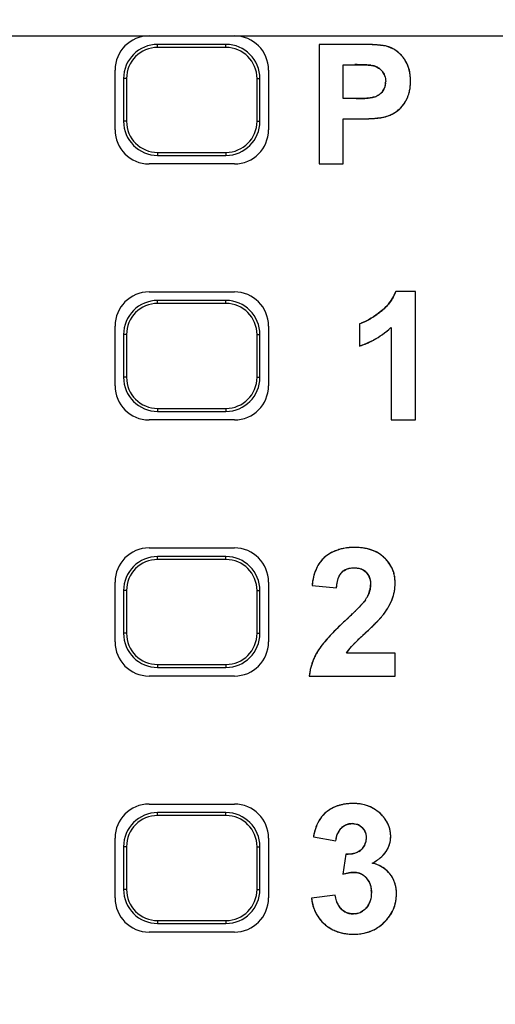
# Model space of a CAD drawing. Header units: millimetres. Extents: x 0 to 420, y 0 to 297.
# Tile 43 of 72: x 110.14 to 115.71, y 107.2 to 118.74. Entities that reach past the tile are written whole.
import ezdxf

# ---------------------------------------------------------------- set-up
doc = ezdxf.new("R2010")
doc.units = ezdxf.units.MM
doc.header["$LTSCALE"] = 23.1
doc.layers.get('0').update_dxf_attribs({"linetype": 'CONTINUOUS'})
doc.layers.add('03___PRT_ALL_CURVES', color=7, linetype='CONTINUOUS')
doc.styles.get("Standard").update_dxf_attribs({"font": 'txt', "width": 0.6})
doc.dimstyles.new('DIMSTYLE_1', dxfattribs={"dimtxt": 4, "dimasz": 2.6, "dimexe": 1.2, "dimexo": 0.1, "dimgap": 1, "dimtad": 1, "dimzin": 0, "dimdsep": 46, "dimtxsty": 'Standard', "dimblk": '_FILLED', "dimblk1": '_FILLED', "dimblk2": '_FILLED', "dimcen": 0.09, "dimazin": 0, "dimtp": 0.01, "dimtm": 0.01, "dimtfac": 1, "dimtofl": 0, "dimtmove": 0, "dimatfit": 3, "dimldrblk": '_FILLED', "dimfxl": 1, "dimtolj": 1, "dimtzin": 0, "dimarcsym": 0})

# ---------------------------------------------------------------- blocks, each defined once
blk = doc.blocks.new('_FILLED')
at = {"color": 0, "linetype": 'ByBlock'}
blk.add_solid([(0, 0), (-1, 0.1923), (-1, -0.1923)], dxfattribs=at)
blk = doc.blocks.new('*D3')
at = {"color": 2, "linetype": 'Continuous', "transparency": 16777216}
for p, q in [((104.504, 112.749), (104.504, 147.532)), ((138.004, 126.449), (138.004, 147.532)), ((104.504, 146.332), (121.254, 146.332)), ((138.004, 146.332), (121.254, 146.332))]:
    blk.add_line(p, q, dxfattribs=at)
at = {"color": 2, "linetype": 'Continuous', "transparency": 16777216, "xscale": 2.6, "yscale": 2.6, "zscale": 2.6, "rotation": 180}
blk.add_blockref('_FILLED', (104.504, 146.332), dxfattribs=at)
at = {"color": 2, "linetype": 'Continuous', "transparency": 16777216, "xscale": 2.6, "yscale": 2.6, "zscale": 2.6}
blk.add_blockref('_FILLED', (138.004, 146.332), dxfattribs=at)
at = {"color": 2, "linetype": 'Continuous', "transparency": 16777216, "insert": (121.545, 151.332), "char_height": 4, "width": 12, "attachment_point": 2, "line_spacing_factor": 0.9}
blk.add_mtext('33.50', dxfattribs=at)
blk = doc.blocks.new('*D5')
at = {"color": 2, "linetype": 'Continuous', "transparency": 16777216}
for p, q in [((112.708, 130.351), (86.204, 130.351)), ((87.404, 130.351), (87.404, 69.949)), ((87.404, 9.548), (87.404, 69.949)), ((112.708, 9.548), (86.204, 9.548))]:
    blk.add_line(p, q, dxfattribs=at)
at = {"color": 2, "linetype": 'Continuous', "transparency": 16777216, "xscale": 2.6, "yscale": 2.6, "zscale": 2.6}
for p, rotation in [((87.404, 130.351), 90), ((87.404, 9.548), 270)]:
    blk.add_blockref('_FILLED', p, dxfattribs=dict(at, rotation=rotation))
at = {"color": 2, "linetype": 'Continuous', "transparency": 16777216, "insert": (82.404, 69.949), "char_height": 4, "width": 14.4, "attachment_point": 2, "rotation": 90, "line_spacing_factor": 0.9}
blk.add_mtext('120.80', dxfattribs=at)

msp = doc.modelspace()

# ---------------------------------------------------------------- linework, layer by layer
at = {"color": 7, "linetype": 'Continuous'}
for p, q in [((110.018, 118.549), (125.313, 118.549)), ((111.754, 118.414), (111.754, 118.449)), ((112.554, 118.449), (111.754, 118.449)), ((112.554, 118.414), (111.754, 118.414)), ((112.554, 118.414), (112.554, 118.449)), ((113.647, 118.449), (113.647, 117.049)), ((114.1, 118.449), (113.647, 118.449)), ((111.254, 117.449), (111.254, 118.149)), ((113.054, 118.149), (113.054, 117.449)), ((113.929, 117.815), (113.929, 118.212)), ((113.929, 118.212), (114.066, 118.212)), ((111.354, 118.049), (111.354, 117.549)), ((111.389, 118.049), (111.354, 118.049)), ((111.389, 118.049), (111.389, 117.549)), ((112.919, 117.549), (112.919, 118.049)), ((112.919, 118.049), (112.954, 118.049)), ((112.954, 117.549), (112.954, 118.049)), ((114.084, 117.815), (113.929, 117.815)), ((113.929, 117.049), (113.929, 117.577)), ((113.929, 117.577), (114.114, 117.577)), ((111.389, 117.549), (111.354, 117.549)), ((112.919, 117.549), (112.954, 117.549)), ((111.754, 117.184), (111.754, 117.149)), ((111.754, 117.184), (112.554, 117.184)), ((111.754, 117.149), (112.554, 117.149)), ((112.554, 117.184), (112.554, 117.149)), ((112.654, 117.049), (111.654, 117.049)), ((113.647, 117.049), (113.929, 117.049)), ((111.654, 115.549), (112.654, 115.549)), ((114.779, 115.555), (114.546, 115.555)), ((114.779, 114.049), (114.779, 115.555)), ((111.754, 115.414), (111.754, 115.449)), ((112.554, 115.449), (111.754, 115.449)), ((112.554, 115.414), (111.754, 115.414)), ((112.554, 115.414), (112.554, 115.449)), ((111.254, 114.449), (111.254, 115.149)), ((113.054, 115.149), (113.054, 114.449)), ((114.12, 115.176), (114.12, 114.915)), ((111.354, 115.049), (111.354, 114.549)), ((111.389, 115.049), (111.354, 115.049)), ((111.389, 115.049), (111.389, 114.549)), ((112.919, 114.549), (112.919, 115.049)), ((112.919, 115.049), (112.954, 115.049)), ((112.954, 114.549), (112.954, 115.049)), ((114.492, 115.133), (114.492, 114.049)), ((111.389, 114.549), (111.354, 114.549)), ((112.919, 114.549), (112.954, 114.549)), ((111.754, 114.184), (111.754, 114.149)), ((111.754, 114.184), (112.554, 114.184)), ((111.754, 114.149), (112.554, 114.149)), ((112.554, 114.184), (112.554, 114.149)), ((112.654, 114.049), (111.654, 114.049)), ((114.492, 114.049), (114.779, 114.049)), ((111.654, 112.549), (112.654, 112.549)), ((111.754, 112.414), (111.754, 112.449)), ((112.554, 112.449), (111.754, 112.449)), ((112.554, 112.414), (111.754, 112.414)), ((112.554, 112.414), (112.554, 112.449)), ((111.254, 111.449), (111.254, 112.149)), ((113.054, 112.149), (113.054, 111.449)), ((111.354, 112.049), (111.354, 111.549)), ((111.389, 112.049), (111.354, 112.049)), ((111.389, 112.049), (111.389, 111.549)), ((112.919, 111.549), (112.919, 112.049)), ((112.919, 112.049), (112.954, 112.049)), ((112.954, 111.549), (112.954, 112.049)), ((113.565, 112.111), (113.852, 112.083)), ((114.178, 111.541), (114.2, 111.562)), ((111.389, 111.549), (111.354, 111.549)), ((112.919, 111.549), (112.954, 111.549)), ((114.539, 111.316), (113.968, 111.316)), ((114.539, 111.049), (114.539, 111.316)), ((111.754, 111.184), (111.754, 111.149)), ((111.754, 111.184), (112.554, 111.184)), ((111.754, 111.149), (112.554, 111.149)), ((112.554, 111.184), (112.554, 111.149)), ((112.654, 111.049), (111.654, 111.049)), ((113.532, 111.049), (114.539, 111.049)), ((111.654, 109.549), (112.654, 109.549)), ((111.754, 109.414), (111.754, 109.449)), ((112.554, 109.449), (111.754, 109.449)), ((112.554, 109.414), (111.754, 109.414)), ((112.554, 109.414), (112.554, 109.449)), ((111.254, 108.449), (111.254, 109.149)), ((113.054, 109.149), (113.054, 108.449)), ((113.58, 109.163), (113.845, 109.118)), ((111.354, 109.049), (111.354, 108.549)), ((111.389, 109.049), (111.354, 109.049)), ((111.389, 109.049), (111.389, 108.549)), ((112.919, 108.549), (112.919, 109.049)), ((112.919, 109.049), (112.954, 109.049)), ((112.954, 108.549), (112.954, 109.049)), ((113.959, 108.96), (113.927, 108.726)), ((111.389, 108.549), (111.354, 108.549)), ((112.919, 108.549), (112.954, 108.549)), ((113.836, 108.481), (113.558, 108.447)), ((111.754, 108.184), (111.754, 108.149)), ((111.754, 108.184), (112.554, 108.184)), ((111.754, 108.149), (112.554, 108.149)), ((112.554, 108.184), (112.554, 108.149)), ((112.654, 108.049), (111.654, 108.049))]:
    msp.add_line(p, q, dxfattribs=at)
for centre, radius, start, end in [((111.754, 118.049), 0.4, 90, 180), ((111.754, 118.049), 0.365, 90, 180), ((112.554, 118.049), 0.4, 0, 90), ((112.554, 118.049), 0.365, 0, 90), ((114.201, 118.015), 0.227, 354.749, 359.9375), ((111.754, 117.549), 0.4, 180, 270), ((111.754, 117.549), 0.365, 180, 270), ((112.554, 117.549), 0.4, 270, 360), ((112.554, 117.549), 0.365, 270, 360), ((111.754, 115.049), 0.4, 90, 180), ((111.754, 115.049), 0.365, 90, 180), ((112.554, 115.049), 0.4, 0, 90), ((112.554, 115.049), 0.365, 0, 90), ((113.957, 115.673), 0.523, 288.175, 290.3596), ((113.82, 115.855), 0.986, 296.2594, 310.8367), ((113.818, 115.856), 0.988, 310.9028, 312.9863), ((113.788, 115.923), 1.061, 288.2493, 296.1936), ((111.754, 114.549), 0.4, 180, 270), ((111.754, 114.549), 0.365, 180, 270), ((112.554, 114.549), 0.4, 270, 360), ((112.554, 114.549), 0.365, 270, 360), ((111.754, 112.049), 0.4, 90, 180), ((111.754, 112.049), 0.365, 90, 180), ((112.554, 112.049), 0.4, 0, 90), ((112.554, 112.049), 0.365, 0, 90), ((113.825, 112.188), 0.441, 326.0717, 330.5607), ((116.847, 108.58), 4.253, 132.8933, 134.3096), ((108.951, 117.08), 7.349, 312.8936, 313.2278), ((110.125, 115.833), 5.635, 313.214, 314.006), ((111.754, 111.549), 0.4, 180, 270), ((111.754, 111.549), 0.365, 180, 270), ((112.554, 111.549), 0.4, 270, 360), ((112.554, 111.549), 0.365, 270, 360), ((116.955, 108.478), 4.135, 133.6041, 133.8931), ((118.554, 106.792), 6.458, 132.9145, 133.5672), ((120.866, 104.316), 9.845, 132.789, 132.953), ((111.754, 109.049), 0.4, 90, 180), ((111.754, 109.049), 0.365, 90, 180), ((112.554, 109.049), 0.4, 0, 90), ((112.554, 109.049), 0.365, 0, 90), ((114.056, 109.284), 0.478, 305.9709, 310.3003), ((111.754, 108.549), 0.4, 180, 270), ((111.754, 108.549), 0.365, 180, 270), ((112.554, 108.549), 0.4, 270, 360), ((112.554, 108.549), 0.365, 270, 360)]:
    msp.add_arc(centre, radius, start, end, dxfattribs=at)
for centre, major_axis, start_param, end_param in [((111.654, 118.149), (0.283, -0.283), 2.356347, 3.926839), ((112.654, 118.149), (0.283, 0.283), -0.785246, 0.785246), ((111.654, 117.449), (0.283, 0.283), -3.926839, -2.356347), ((112.654, 117.449), (0.283, -0.283), -0.785246, 0.785246), ((111.654, 115.149), (0.283, -0.283), 2.356347, 3.926839), ((112.654, 115.149), (0.283, 0.283), -0.785246, 0.785246), ((111.654, 114.449), (0.283, 0.283), -3.926839, -2.356347), ((112.654, 114.449), (0.283, -0.283), -0.785246, 0.785246), ((111.654, 112.149), (0.283, -0.283), 2.356347, 3.926839), ((112.654, 112.149), (0.283, 0.283), -0.785246, 0.785246), ((111.654, 111.449), (0.283, 0.283), -3.926839, -2.356347), ((112.654, 111.449), (0.283, -0.283), -0.785246, 0.785246), ((111.654, 109.149), (0.283, -0.283), 2.356347, 3.926839), ((112.654, 109.149), (0.283, 0.283), -0.785246, 0.785246), ((111.654, 108.449), (0.283, 0.283), -3.926839, -2.356347), ((112.654, 108.449), (0.283, -0.283), -0.785246, 0.785246)]:
    msp.add_ellipse(centre, major_axis=major_axis, ratio=0.999695, start_param=start_param, end_param=end_param, dxfattribs=at)
for points, knots in [([(114.436, 118.428), (114.409, 118.435), (114.353, 118.441), (114.241, 118.448), (114.156, 118.449), (114.1, 118.449)], [0, 0, 0, 0, 0.249942, 0.49993, 1, 1, 1, 1]), ([(114.638, 118.29), (114.613, 118.323), (114.553, 118.383), (114.476, 118.418), (114.436, 118.428)], [0, 0, 0, 0, 0.500251, 1, 1, 1, 1]), ([(114.719, 118.018), (114.719, 118.067), (114.709, 118.163), (114.667, 118.252), (114.638, 118.29)], [0, 0, 0, 0, 0.500636, 1, 1, 1, 1]), ([(114.114, 117.577), (114.163, 117.577), (114.261, 117.579), (114.359, 117.588), (114.407, 117.598)], [0, 0, 0, 0, 0.500146, 1, 1, 1, 1]), ([(114.546, 115.555), (114.529, 115.508), (114.479, 115.417), (114.405, 115.346), (114.365, 115.315)], [0, 0, 0, 0, 0.499684, 1, 1, 1, 1]), ([(114.064, 112.555), (114.004, 112.555), (113.884, 112.542), (113.773, 112.488), (113.726, 112.452)], [0, 0, 0, 0, 0.500532, 1, 1, 1, 1]), ([(114.412, 112.435), (114.367, 112.478), (114.253, 112.542), (114.126, 112.555), (114.064, 112.555)], [0, 0, 0, 0, 0.498988, 1, 1, 1, 1]), ([(113.726, 112.452), (113.675, 112.413), (113.598, 112.303), (113.572, 112.175), (113.565, 112.111)], [0, 0, 0, 0, 0.498423, 1, 1, 1, 1]), ([(114.539, 112.138), (114.539, 112.193), (114.52, 112.305), (114.452, 112.397), (114.412, 112.435)], [0, 0, 0, 0, 0.500074, 1, 1, 1, 1]), ([(113.852, 112.083), (113.855, 112.131), (113.865, 112.197), (113.902, 112.251), (113.913, 112.263)], [0, 0, 0, 0, 0.749008, 1, 1, 1, 1]), ([(113.913, 112.263), (113.931, 112.281), (113.977, 112.31), (114.03, 112.317), (114.056, 112.317)], [0, 0, 0, 0, 0.499127, 1, 1, 1, 1]), ([(114.056, 112.317), (114.082, 112.317), (114.134, 112.311), (114.18, 112.283), (114.199, 112.265)], [0, 0, 0, 0, 0.500935, 1, 1, 1, 1]), ([(114.199, 112.265), (114.217, 112.246), (114.245, 112.198), (114.251, 112.144), (114.251, 112.117)], [0, 0, 0, 0, 0.498828, 1, 1, 1, 1]), ([(114.191, 111.942), (114.17, 111.911), (114.119, 111.857), (114.067, 111.805), (114.04, 111.779)], [0, 0, 0, 0, 0.499849, 1, 1, 1, 1]), ([(114.2, 111.562), (114.233, 111.592), (114.298, 111.654), (114.361, 111.718), (114.388, 111.753)], [0, 0, 0, 0, 0.50012, 1, 1, 1, 1]), ([(113.876, 111.624), (113.831, 111.58), (113.743, 111.489), (113.662, 111.39), (113.629, 111.336)], [0, 0, 0, 0, 0.500201, 1, 1, 1, 1]), ([(114.382, 109.42), (114.339, 109.465), (114.231, 109.538), (114.104, 109.555), (114.042, 109.555)], [0, 0, 0, 0, 0.499372, 1, 1, 1, 1]), ([(114.487, 109.171), (114.487, 109.217), (114.468, 109.31), (114.413, 109.387), (114.382, 109.42)], [0, 0, 0, 0, 0.499558, 1, 1, 1, 1]), ([(113.845, 109.118), (113.849, 109.159), (113.864, 109.215), (113.898, 109.258), (113.908, 109.268)], [0, 0, 0, 0, 0.748586, 1, 1, 1, 1]), ([(114.433, 108.993), (114.451, 109.019), (114.479, 109.076), (114.487, 109.139), (114.487, 109.171)], [0, 0, 0, 0, 0.499964, 1, 1, 1, 1]), ([(114.197, 109.124), (114.194, 109.103), (114.182, 109.06), (114.154, 109.024), (114.137, 109.01)], [0, 0, 0, 0, 0.500115, 1, 1, 1, 1]), ([(114.555, 108.499), (114.555, 108.541), (114.543, 108.625), (114.503, 108.699), (114.477, 108.731)], [0, 0, 0, 0, 0.500252, 1, 1, 1, 1]), ([(113.908, 108.318), (113.897, 108.328), (113.858, 108.375), (113.842, 108.436), (113.836, 108.481)], [0, 0, 0, 0, 0.251438, 1, 1, 1, 1]), ([(114.26, 108.512), (114.26, 108.479), (114.253, 108.413), (114.221, 108.354), (114.199, 108.33)], [0, 0, 0, 0, 0.500921, 1, 1, 1, 1]), ([(114.411, 108.163), (114.456, 108.206), (114.532, 108.31), (114.555, 108.437), (114.555, 108.499)], [0, 0, 0, 0, 0.500042, 1, 1, 1, 1]), ([(114.049, 108.262), (114.023, 108.262), (113.971, 108.27), (113.926, 108.3), (113.908, 108.318)], [0, 0, 0, 0, 0.500121, 1, 1, 1, 1]), ([(114.199, 108.33), (114.18, 108.309), (114.134, 108.273), (114.077, 108.262), (114.049, 108.262)], [0, 0, 0, 0, 0.500195, 1, 1, 1, 1]), ([(113.713, 108.14), (113.759, 108.1), (113.868, 108.039), (113.991, 108.024), (114.051, 108.024)], [0, 0, 0, 0, 0.499474, 1, 1, 1, 1]), ([(114.051, 108.024), (114.117, 108.024), (114.25, 108.043), (114.364, 108.117), (114.411, 108.163)], [0, 0, 0, 0, 0.500319, 1, 1, 1, 1])]:
    msp.add_open_spline(points, degree=3, knots=knots, dxfattribs=at)
for points in [[(114.066, 118.212), (114.114, 118.212), (114.161, 118.212), (114.209, 118.209)], [(114.209, 118.209), (114.229, 118.207), (114.249, 118.206), (114.269, 118.202)], [(114.269, 118.202), (114.312, 118.195), (114.353, 118.172), (114.382, 118.14)], [(114.382, 118.14), (114.397, 118.124), (114.409, 118.105), (114.416, 118.084)], [(114.416, 118.084), (114.424, 118.062), (114.428, 118.038), (114.428, 118.015)], [(114.427, 117.994), (114.424, 117.963), (114.413, 117.932), (114.396, 117.906)], [(114.672, 117.802), (114.694, 117.843), (114.707, 117.89), (114.714, 117.937)], [(114.714, 117.937), (114.717, 117.964), (114.719, 117.991), (114.719, 118.018)], [(114.16, 117.816), (114.135, 117.815), (114.109, 117.815), (114.084, 117.815)], [(114.257, 117.824), (114.225, 117.82), (114.193, 117.818), (114.16, 117.816)], [(114.308, 117.837), (114.291, 117.831), (114.274, 117.827), (114.257, 117.824)], [(114.365, 117.871), (114.348, 117.856), (114.328, 117.845), (114.308, 117.837)], [(114.396, 117.906), (114.387, 117.893), (114.376, 117.881), (114.365, 117.871)], [(114.553, 117.663), (114.603, 117.698), (114.644, 117.748), (114.672, 117.802)], [(114.407, 117.598), (114.459, 117.608), (114.509, 117.633), (114.553, 117.663)], [(114.365, 115.315), (114.296, 115.261), (114.221, 115.213), (114.139, 115.182)], [(114.503, 111.944), (114.527, 112.005), (114.539, 112.072), (114.539, 112.138)], [(114.251, 112.117), (114.251, 112.067), (114.234, 112.015), (114.209, 111.971)], [(114.388, 111.753), (114.434, 111.812), (114.475, 111.875), (114.503, 111.944)], [(114.027, 111.396), (114.046, 111.417), (114.067, 111.437), (114.088, 111.457)], [(113.629, 111.336), (113.577, 111.25), (113.542, 111.15), (113.532, 111.049)], [(113.968, 111.316), (113.985, 111.345), (114.005, 111.371), (114.027, 111.396)], [(113.818, 109.508), (113.757, 109.48), (113.7, 109.436), (113.662, 109.38)], [(114.042, 109.555), (113.966, 109.555), (113.887, 109.54), (113.818, 109.508)], [(113.662, 109.38), (113.619, 109.316), (113.595, 109.239), (113.58, 109.163)], [(113.908, 109.268), (113.927, 109.286), (113.951, 109.302), (113.976, 109.31)], [(113.976, 109.31), (113.995, 109.316), (114.014, 109.319), (114.034, 109.319)], [(114.034, 109.319), (114.042, 109.319), (114.05, 109.319), (114.058, 109.318)], [(114.058, 109.318), (114.093, 109.314), (114.128, 109.298), (114.153, 109.273)], [(114.153, 109.273), (114.165, 109.261), (114.176, 109.246), (114.183, 109.231)], [(114.183, 109.231), (114.194, 109.207), (114.199, 109.18), (114.199, 109.153)], [(114.199, 109.153), (114.199, 109.144), (114.198, 109.134), (114.197, 109.124)], [(113.997, 108.96), (113.984, 108.96), (113.972, 108.959), (113.959, 108.96)], [(114.047, 108.967), (114.03, 108.963), (114.013, 108.961), (113.997, 108.96)], [(114.137, 109.01), (114.112, 108.988), (114.079, 108.974), (114.047, 108.967)], [(114.365, 108.919), (114.391, 108.941), (114.414, 108.965), (114.433, 108.993)], [(114.271, 108.855), (114.294, 108.868), (114.316, 108.881), (114.337, 108.897)], [(114.332, 108.837), (114.313, 108.845), (114.292, 108.851), (114.271, 108.855)], [(114.477, 108.731), (114.439, 108.778), (114.388, 108.816), (114.332, 108.837)], [(113.927, 108.726), (113.97, 108.738), (114.015, 108.747), (114.059, 108.747)], [(114.059, 108.747), (114.073, 108.747), (114.086, 108.746), (114.1, 108.743)], [(114.1, 108.743), (114.125, 108.738), (114.15, 108.726), (114.171, 108.711)], [(114.171, 108.711), (114.182, 108.703), (114.192, 108.694), (114.201, 108.683)], [(114.201, 108.683), (114.235, 108.647), (114.254, 108.596), (114.258, 108.546)], [(113.558, 108.447), (113.564, 108.397), (113.576, 108.348), (113.595, 108.301)], [(114.258, 108.546), (114.26, 108.535), (114.26, 108.523), (114.26, 108.512)], [(113.595, 108.301), (113.621, 108.24), (113.663, 108.184), (113.713, 108.14)]]:
    msp.add_open_spline(points, degree=3, dxfattribs=at)
at = {"layer": '03___PRT_ALL_CURVES', "color": 4, "linetype": 'Continuous'}
for p, q in [((113.647, 118.449), (113.647, 117.049)), ((114.1, 118.449), (113.647, 118.449)), ((114.424, 118.431), (114.407, 118.434)), ((114.436, 118.428), (114.424, 118.431)), ((113.929, 117.815), (113.929, 118.212)), ((113.929, 118.212), (114.066, 118.212)), ((114.084, 117.815), (113.929, 117.815)), ((114.297, 117.833), (114.286, 117.83)), ((114.308, 117.837), (114.297, 117.833)), ((113.929, 117.049), (113.929, 117.577)), ((113.929, 117.577), (114.114, 117.577)), ((113.647, 117.049), (113.929, 117.049)), ((114.779, 115.555), (114.546, 115.555)), ((114.779, 114.049), (114.779, 115.555)), ((114.12, 115.176), (114.12, 114.915)), ((114.492, 115.133), (114.492, 114.049)), ((114.492, 114.049), (114.779, 114.049)), ((113.565, 112.111), (113.852, 112.083)), ((114.183, 111.931), (114.173, 111.918)), ((114.191, 111.942), (114.183, 111.931)), ((114.539, 111.316), (113.968, 111.316)), ((114.539, 111.049), (114.539, 111.316)), ((113.532, 111.049), (114.539, 111.049)), ((113.58, 109.163), (113.845, 109.118)), ((113.959, 108.96), (113.927, 108.726)), ((113.836, 108.481), (113.558, 108.447))]:
    msp.add_line(p, q, dxfattribs=at)
for centre, radius, start, end in [((114.101, 113.095), 5.354, 89.5571, 90.006), ((114.113, 114.396), 4.053, 88.4013, 89.589), ((114.141, 115.47), 2.979, 87.7438, 88.369), ((114.163, 116.011), 2.438, 87.0705, 87.7443), ((114.187, 116.474), 1.973, 86.2996, 87.0726), ((114.216, 116.924), 1.523, 85.1748, 86.3125), ((114.248, 117.303), 1.143, 84.0527, 85.1696), ((114.278, 117.592), 0.851, 82.6291, 84.0632), ((114.31, 117.84), 0.602, 80.7558, 82.6461), ((114.345, 118.073), 0.366, 72.137, 75.4904), ((114.348, 118.084), 0.355, 68.9464, 72.1339), ((114.35, 118.09), 0.348, 65.5084, 68.945), ((114.352, 118.093), 0.345, 62.2274, 65.5058), ((114.352, 118.093), 0.345, 58.8182, 62.2252), ((114.35, 118.09), 0.349, 55.5309, 58.8162), ((114.345, 118.083), 0.357, 52.2438, 55.5287), ((114.338, 118.074), 0.369, 49.0296, 52.242), ((114.328, 118.062), 0.384, 46.0213, 49.0289), ((114.314, 118.048), 0.404, 42.8665, 46.0179), ((114.296, 118.032), 0.428, 40.0372, 42.8675), ((114.275, 118.014), 0.456, 37.3475, 40.0369), ((114.354, 118.074), 0.357, 33.613, 37.3612), ((114.351, 118.072), 0.36, 30.2053, 33.6111), ((114.344, 118.068), 0.368, 26.6077, 30.2023), ((114.066, 114.469), 3.744, 89.6029, 90.0048), ((114.07, 115.011), 3.201, 89.1441, 89.6042), ((114.078, 115.537), 2.675, 88.6049, 89.146), ((114.092, 116.094), 2.118, 87.8134, 88.6138), ((114.112, 116.613), 1.598, 86.9576, 87.8137), ((114.136, 117.06), 1.151, 85.7661, 86.9726), ((114.16, 117.395), 0.815, 84.6899, 85.7524), ((114.184, 117.647), 0.562, 83.0391, 84.7204), ((114.231, 117.987), 0.218, 73.9601, 79.929), ((114.236, 118.005), 0.2, 67.7539, 73.9467), ((114.239, 118.014), 0.191, 61.2288, 67.7394), ((114.24, 118.015), 0.19, 54.6945, 61.2111), ((114.236, 118.009), 0.197, 48.4178, 54.6788), ((114.226, 117.997), 0.212, 42.3476, 48.4032), ((114.257, 118.025), 0.17, 35.0583, 42.4325), ((114.334, 118.063), 0.38, 23.2696, 26.6067), ((114.32, 118.057), 0.395, 19.8341, 23.2666), ((114.301, 118.05), 0.415, 16.6369, 19.8338), ((114.278, 118.043), 0.44, 13.5621, 16.636), ((114.249, 118.036), 0.469, 10.4738, 13.5598), ((114.261, 118.028), 0.165, 27.4972, 35.0364), ((114.256, 118.026), 0.17, 17.8504, 27.4533), ((114.215, 118.03), 0.503, 7.6959, 10.4754), ((114.177, 118.025), 0.542, 4.9832, 7.6949), ((114.132, 118.021), 0.587, 2.3521, 4.9825), ((114.081, 118.019), 0.638, 359.9839, 2.3541), ((114.242, 118.01), 0.185, 325.8709, 334.6042), ((114.244, 118.008), 0.183, 334.6297, 340.4107), ((114.241, 118.01), 0.187, 340.421, 346.2918), ((114.229, 118.012), 0.198, 346.3299, 354.2298), ((114.209, 118.014), 0.219, 354.2146, 0.051), ((114.245, 118.001), 0.473, 347.7983, 350.0493), ((114.204, 118.008), 0.515, 350.0676, 353.5018), ((114.152, 118.014), 0.567, 353.4921, 356.1794), ((114.105, 118.017), 0.614, 356.1706, 358.109), ((114.06, 118.018), 0.659, 358.1092, 0.0112), ((114.085, 120.148), 2.333, 269.9693, 271.1074), ((114.096, 119.566), 1.751, 271.123, 272.0385), ((114.11, 119.186), 1.371, 272.0342, 273.1399), ((114.126, 118.893), 1.077, 273.144, 274.2371), ((114.142, 118.67), 0.854, 274.2333, 275.5166), ((114.163, 118.455), 0.637, 275.4842, 277.5961), ((114.218, 118.108), 0.286, 280.9859, 283.6946), ((114.229, 118.038), 0.216, 291.3813, 296.6738), ((114.237, 118.021), 0.197, 296.6796, 302.2766), ((114.244, 118.01), 0.184, 302.2752, 309.2187), ((114.249, 118.005), 0.177, 309.2297, 320.0472), ((114.246, 118.007), 0.181, 320.0609, 325.924), ((114.267, 118.015), 0.458, 327.9899, 332.1788), ((114.372, 117.96), 0.34, 332.157, 335.138), ((114.357, 117.967), 0.356, 335.1374, 337.8749), ((114.34, 117.974), 0.374, 337.8748, 340.4699), ((114.32, 117.981), 0.395, 340.4704, 342.9995), ((114.298, 117.988), 0.419, 342.9999, 345.4599), ((114.273, 117.995), 0.445, 345.4597, 347.7983), ((114.352, 117.951), 0.351, 304.9939, 309.7001), ((114.348, 117.955), 0.357, 309.7061, 314.474), ((114.339, 117.965), 0.37, 314.479, 319.1042), ((114.323, 117.978), 0.391, 319.1087, 323.6017), ((114.3, 117.995), 0.42, 323.6061, 327.987), ((114.114, 120.997), 3.42, 269.9929, 270.5912), ((114.118, 120.569), 2.991, 270.5931, 271.1311), ((114.125, 120.236), 2.658, 271.1319, 271.6512), ((114.134, 119.917), 2.34, 271.6481, 272.3401), ((114.147, 119.615), 2.037, 272.3409, 273.0301), ((114.16, 119.352), 1.774, 273.0289, 273.8039), ((114.178, 119.095), 1.517, 273.7993, 274.7933), ((114.197, 118.861), 1.282, 274.794, 275.8188), ((114.217, 118.671), 1.09, 275.8194, 276.8744), ((114.238, 118.491), 0.91, 276.8644, 278.3254), ((114.261, 118.338), 0.755, 278.3328, 279.6386), ((114.283, 118.208), 0.622, 279.6249, 281.4549), ((114.34, 117.924), 0.333, 281.5029, 285.8409), ((114.336, 117.94), 0.349, 285.8443, 289.9961), ((114.328, 117.961), 0.372, 289.9998, 294.0465), ((114.316, 117.989), 0.402, 294.0492, 297.9287), ((114.298, 118.022), 0.441, 297.9304, 301.6122), ((114.274, 118.062), 0.487, 301.612, 305.0214), ((114.092, 115.718), 0.482, 328.7064, 331.6722), ((114.098, 115.715), 0.475, 331.6738, 334.6537), ((114.101, 115.713), 0.472, 334.6553, 337.4997), ((114.1, 115.714), 0.473, 337.5012, 340.4288), ((113.992, 115.802), 0.613, 312.6863, 315.1115), ((114.015, 115.778), 0.58, 315.112, 317.6185), ((114.036, 115.759), 0.551, 317.6183, 320.319), ((114.055, 115.744), 0.527, 320.3198, 323.1179), ((114.071, 115.732), 0.508, 323.1196, 325.905), ((114.083, 115.724), 0.493, 325.9064, 328.7055), ((113.769, 116.05), 0.946, 301.29, 302.7294), ((113.727, 116.115), 1.023, 302.7295, 304.139), ((113.68, 116.185), 1.107, 304.1391, 305.5164), ((113.602, 116.293), 1.241, 305.5373, 307.9502), ((113.937, 115.864), 0.696, 307.9066, 310.326), ((113.966, 115.83), 0.651, 310.3281, 312.6857), ((113.954, 115.681), 0.532, 288.2151, 290.4638), ((113.937, 115.725), 0.579, 290.4628, 292.5578), ((113.918, 115.772), 0.629, 292.5568, 294.5023), ((113.896, 115.82), 0.683, 294.5012, 296.31), ((113.871, 115.871), 0.739, 296.3085, 297.9507), ((113.841, 115.926), 0.802, 297.9526, 299.6827), ((113.806, 115.988), 0.873, 299.6817, 301.2917), ((113.823, 115.85), 0.981, 300.3075, 302.4151), ((113.827, 115.845), 0.974, 302.4156, 304.5326), ((113.828, 115.843), 0.972, 304.5332, 306.6542), ((113.827, 115.845), 0.974, 306.6547, 308.774), ((113.822, 115.851), 0.982, 308.7764, 311.9221), ((113.815, 115.859), 0.992, 311.9189, 312.986), ((113.773, 115.963), 1.104, 288.307, 290.1007), ((113.784, 115.934), 1.074, 290.1003, 292.0782), ((113.794, 115.909), 1.047, 292.0786, 294.0939), ((113.805, 115.885), 1.02, 294.0914, 296.8872), ((113.813, 115.869), 1.003, 296.8921, 298.2154), ((113.818, 115.859), 0.991, 298.2142, 300.307), ((114.012, 112.078), 0.471, 116.9575, 120.5177), ((114.016, 112.07), 0.48, 113.6367, 116.956), ((114.022, 112.056), 0.494, 110.2122, 113.6339), ((114.029, 112.038), 0.514, 106.9933, 110.2113), ((114.036, 112.014), 0.539, 103.856, 106.9918), ((114.044, 111.984), 0.57, 100.7505, 103.8541), ((114.051, 111.948), 0.607, 97.9193, 100.7513), ((114.057, 111.905), 0.65, 95.0723, 97.9172), ((114.061, 111.855), 0.701, 92.4034, 95.0726), ((114.063, 111.799), 0.757, 89.9845, 92.4049), ((114.064, 111.783), 0.773, 87.217, 90.0252), ((114.068, 111.858), 0.697, 84.4171, 87.2142), ((114.074, 111.923), 0.632, 81.2908, 84.4197), ((114.082, 111.978), 0.576, 78.1017, 81.2886), ((114.092, 112.025), 0.528, 74.5621, 78.1035), ((114.103, 112.063), 0.489, 71.0558, 74.5581), ((114.113, 112.093), 0.457, 67.1284, 71.057), ((114.123, 112.117), 0.431, 63.1412, 67.1248), ((114.131, 112.133), 0.413, 59.1692, 63.1372), ((114.137, 112.143), 0.401, 54.9167, 59.1666), ((113.958, 112.161), 0.372, 141.5979, 146.1805), ((113.943, 112.172), 0.354, 136.887, 141.5928), ((113.935, 112.179), 0.343, 132.1485, 136.8811), ((113.933, 112.182), 0.34, 127.4895, 132.1426), ((114.011, 112.081), 0.467, 123.8714, 127.4925), ((114.01, 112.082), 0.467, 120.5203, 123.8689), ((114.141, 112.148), 0.395, 50.8028, 54.9123), ((114.14, 112.148), 0.396, 46.6021, 50.7987), ((114.1, 112.104), 0.455, 42.8751, 46.6284), ((114.12, 112.123), 0.427, 39.2281, 42.8704), ((114.136, 112.137), 0.406, 35.2663, 39.2273), ((114.149, 112.146), 0.39, 31.2518, 35.2628), ((114.152, 112.074), 0.586, 162.0994, 165.3506), ((114.094, 112.093), 0.525, 158.4318, 162.1029), ((114.046, 112.112), 0.473, 154.5385, 158.4308), ((114.008, 112.13), 0.431, 150.5259, 154.5354), ((113.979, 112.146), 0.398, 146.1836, 150.5251), ((114.034, 112.145), 0.169, 127.5714, 135.8477), ((114.033, 112.146), 0.168, 119.001, 127.5408), ((114.038, 112.138), 0.176, 110.8385, 118.9734), ((114.077, 112.139), 0.175, 61.8232, 70.0016), ((114.081, 112.148), 0.166, 53.4949, 61.7889), ((114.08, 112.146), 0.168, 44.9607, 53.4582), ((114.086, 112.152), 0.16, 36.3767, 45.013), ((114.157, 112.151), 0.381, 27.2528, 31.2481), ((114.161, 112.153), 0.377, 23.1327, 27.2493), ((114.16, 112.152), 0.378, 18.981, 23.1288), ((114.153, 112.15), 0.386, 14.9194, 18.9774), ((114.398, 112.025), 0.838, 171.3627, 174.0969), ((114.304, 112.04), 0.742, 168.5625, 171.3609), ((114.222, 112.056), 0.658, 165.3537, 168.5673), ((114.082, 112.149), 0.164, 27.6132, 36.3383), ((114.14, 112.147), 0.398, 11.0754, 14.9169), ((114.122, 112.143), 0.417, 7.1602, 11.0713), ((114.097, 112.14), 0.442, 3.4386, 7.1584), ((113.994, 112.138), 0.545, 356.4072, 0.0127), ((114.066, 112.138), 0.474, 359.979, 3.4383), ((113.925, 112.137), 0.329, 335.6115, 341.0147), ((113.96, 112.125), 0.291, 341.0171, 347.0981), ((113.985, 112.119), 0.266, 347.1122, 353.3941), ((113.998, 112.117), 0.252, 353.4087, 359.9849), ((114.03, 112.134), 0.509, 343.8258, 347.3268), ((114.028, 112.135), 0.511, 347.3294, 350.9227), ((114.022, 112.135), 0.517, 350.921, 352.9902), ((114.012, 112.137), 0.527, 352.9956, 356.4035), ((113.682, 112.318), 0.633, 319.1666, 320.8126), ((113.819, 112.192), 0.448, 326.1152, 330.5794), ((113.878, 112.158), 0.38, 330.5773, 335.606), ((113.905, 112.187), 0.645, 333.3771, 335.0503), ((113.951, 112.165), 0.594, 335.0323, 338.1724), ((114.022, 112.137), 0.517, 338.1926, 341.6926), ((114.028, 112.135), 0.511, 341.6967, 343.8256), ((111.297, 114.619), 3.948, 314.0887, 314.54), ((111.908, 113.998), 3.078, 314.5316, 315.2281), ((112.452, 113.458), 2.31, 315.2289, 315.9733), ((112.86, 113.064), 1.744, 315.9725, 316.8016), ((113.18, 112.764), 1.305, 316.7983, 317.7737), ((113.458, 112.512), 0.93, 317.7558, 319.17), ((113.636, 112.347), 0.958, 324.3317, 326.4836), ((113.708, 112.299), 0.872, 326.4968, 327.8945), ((113.757, 112.268), 0.814, 327.895, 329.2987), ((113.815, 112.234), 0.746, 329.2842, 331.7788), ((113.869, 112.205), 0.685, 331.7931, 333.3773), ((117.011, 108.406), 4.492, 132.904, 133.5277), ((108.849, 117.187), 7.496, 312.9036, 313.265), ((109.819, 116.157), 6.081, 313.2654, 313.6389), ((110.63, 115.307), 4.907, 313.6372, 314.0876), ((113.037, 112.936), 1.797, 315.2238, 315.9011), ((113.279, 112.701), 1.46, 315.9003, 316.656), ((113.493, 112.499), 1.166, 316.6504, 317.6238), ((113.694, 112.316), 0.894, 317.6131, 318.933), ((113.854, 112.176), 0.681, 318.9395, 320.2381), ((113.982, 112.07), 0.515, 320.2223, 322.005), ((113.498, 112.448), 1.129, 322.0456, 323.1801), ((113.559, 112.402), 1.053, 323.1801, 324.346), ((115.963, 109.481), 2.991, 135.141, 135.9431), ((116.235, 109.209), 3.375, 134.5052, 135.1438), ((116.597, 108.841), 3.891, 133.5199, 134.4965), ((121.916, 103.182), 11.391, 132.6391, 132.8193), ((110.671, 115.395), 5.21, 312.628, 313.1895), ((111.423, 114.593), 4.111, 313.2001, 313.5364), ((111.953, 114.036), 3.341, 313.5286, 314.1272), ((112.417, 113.558), 2.675, 314.1325, 314.6373), ((112.749, 113.221), 2.202, 314.6359, 315.2252), ((114.898, 110.459), 1.545, 139.2197, 140.6567), ((115.131, 110.258), 1.853, 138.0558, 139.2258), ((115.384, 110.03), 2.193, 136.9428, 138.0559), ((115.67, 109.763), 2.584, 135.939, 136.9445), ((116.046, 109.42), 2.825, 133.8565, 134.5636), ((117.028, 108.401), 4.241, 133.5663, 133.8796), ((117.91, 107.473), 5.521, 133.2985, 133.5674), ((118.938, 106.383), 7.019, 133.0723, 133.2996), ((120.297, 104.928), 9.01, 132.8169, 133.0706), ((114.271, 110.946), 0.751, 148.6981, 150.6298), ((114.184, 110.998), 0.65, 146.0685, 148.6452), ((114.336, 110.896), 0.832, 143.9168, 146.0783), ((114.5, 110.777), 1.035, 142.2456, 143.9296), ((114.682, 110.635), 1.266, 140.6544, 142.2455), ((114.274, 111.145), 0.35, 147.1104, 150.7061), ((114.315, 111.118), 0.399, 144.6105, 147.1305), ((114.359, 111.087), 0.453, 141.6794, 144.5995), ((114.425, 111.034), 0.538, 137.7703, 141.6466), ((114.38, 111.076), 0.477, 136.6519, 137.7825), ((114.596, 110.872), 0.773, 135.797, 136.6623), ((114.898, 110.578), 1.195, 135.1199, 135.8034), ((115.303, 110.175), 1.767, 134.5828, 135.1248), ((114.206, 110.977), 0.679, 158.9815, 161.1268), ((114.216, 110.974), 0.689, 156.8507, 158.9811), ((114.227, 110.969), 0.701, 154.747, 156.8503), ((114.24, 110.962), 0.716, 152.6762, 154.7467), ((114.255, 110.955), 0.733, 150.6297, 152.6759), ((114.189, 110.982), 0.661, 167.641, 169.8223), ((114.191, 110.982), 0.662, 165.4621, 167.6405), ((114.194, 110.981), 0.666, 163.2883, 165.4617), ((114.199, 110.98), 0.671, 161.1272, 163.2878), ((114.194, 110.982), 0.666, 172.0036, 174.1749), ((114.191, 110.982), 0.662, 169.8228, 172.0032), ((113.986, 109.136), 0.408, 119.3448, 124.1457), ((114.005, 109.103), 0.447, 114.7378, 119.3413), ((114.023, 109.063), 0.49, 112.5572, 114.7748), ((114.024, 109.061), 0.492, 110.4014, 112.5567), ((114.025, 109.058), 0.496, 108.2795, 110.401), ((114.027, 109.053), 0.501, 106.1398, 108.279), ((114.029, 109.045), 0.509, 103.9846, 106.1393), ((114.032, 109.036), 0.518, 101.8824, 103.9843), ((114.034, 109.025), 0.53, 99.8038, 101.882), ((114.036, 109.012), 0.543, 97.7203, 99.8033), ((114.038, 108.996), 0.559, 95.7085, 97.7201), ((114.04, 108.979), 0.576, 93.7717, 95.7084), ((114.041, 108.959), 0.596, 91.8363, 93.7713), ((114.042, 108.938), 0.618, 89.9944, 91.8365), ((114.042, 108.925), 0.631, 86.7605, 90.0278), ((114.046, 108.982), 0.573, 83.4804, 86.757), ((114.051, 109.029), 0.526, 79.8404, 83.4819), ((114.058, 109.068), 0.487, 76.1154, 79.8374), ((114.065, 109.097), 0.457, 72.2754, 76.1126), ((114.072, 109.118), 0.434, 68.1506, 72.2735), ((114.078, 109.133), 0.418, 63.9821, 68.1463), ((114.081, 109.14), 0.41, 59.9087, 63.9775), ((114.082, 109.141), 0.409, 55.6604, 59.9045), ((113.985, 109.162), 0.389, 145.8823, 150.8351), ((113.943, 109.19), 0.339, 140.3966, 145.8137), ((113.945, 109.188), 0.342, 137.405, 140.3967), ((113.951, 109.183), 0.35, 132.0225, 137.3924), ((113.962, 109.17), 0.366, 126.9415, 132.0176), ((113.973, 109.156), 0.385, 124.1688, 126.9569), ((114.079, 109.137), 0.415, 51.4085, 55.6558), ((114.071, 109.126), 0.428, 47.3095, 51.4047), ((114.057, 109.112), 0.447, 43.5147, 47.3077), ((114.044, 109.1), 0.465, 40.3513, 43.552), ((114.069, 109.121), 0.432, 37.1816, 40.3485), ((114.091, 109.137), 0.405, 33.7366, 37.1822), ((114.253, 109.043), 0.683, 160.8029, 162.5485), ((114.197, 109.063), 0.624, 158.9815, 160.8031), ((114.148, 109.082), 0.571, 157.0771, 158.9817), ((114.103, 109.101), 0.523, 155.0724, 157.0775), ((114.064, 109.119), 0.48, 152.9779, 155.0725), ((114.03, 109.136), 0.441, 150.7826, 152.9781), ((114.037, 109.137), 0.184, 134.5882, 142.4615), ((114.045, 109.129), 0.194, 127.7906, 134.6434), ((114.034, 109.143), 0.176, 120.2234, 127.7783), ((114.029, 109.151), 0.167, 112.3972, 120.1998), ((114.029, 109.151), 0.167, 105.2384, 112.3742), ((114.031, 109.143), 0.176, 97.0665, 105.2047), ((114.034, 109.124), 0.195, 89.9257, 97.0558), ((114.034, 109.102), 0.217, 84.2186, 90.0783), ((114.042, 109.155), 0.163, 69.2041, 76.8738), ((114.047, 109.167), 0.151, 61.1852, 69.1803), ((114.048, 109.17), 0.147, 53.0919, 61.1574), ((114.046, 109.166), 0.152, 44.9554, 53.0628), ((114.046, 109.166), 0.152, 37.2152, 45.0455), ((114.05, 109.169), 0.147, 25.4176, 37.1816), ((114.11, 109.15), 0.382, 30.3436, 33.7336), ((114.126, 109.159), 0.364, 26.5982, 30.3439), ((114.139, 109.166), 0.349, 22.8964, 26.595), ((114.148, 109.17), 0.339, 19.1203, 22.894), ((114.154, 109.172), 0.333, 15.1778, 19.1178), ((114.156, 109.172), 0.331, 11.3877, 15.1747), ((114.528, 108.97), 0.968, 167.0002, 168.4508), ((114.447, 108.988), 0.885, 165.5577, 166.9994), ((114.378, 109.006), 0.814, 164.1604, 165.5565), ((114.314, 109.024), 0.748, 162.5475, 164.1628), ((114.064, 109.12), 0.216, 149.8844, 156.8947), ((114.045, 109.131), 0.194, 142.4851, 149.8643), ((114.042, 109.165), 0.155, 16.9809, 25.3885), ((114.154, 109.172), 0.333, 7.517, 11.3848), ((114.148, 109.171), 0.339, 3.6637, 7.5141), ((114.138, 109.171), 0.349, 359.9892, 3.6617), ((114.144, 109.17), 0.343, 354.5715, 0.0411), ((114.016, 109.149), 0.184, 311.1095, 319.4956), ((114.026, 109.14), 0.171, 319.5284, 328.1436), ((114.027, 109.14), 0.17, 328.1791, 336.9336), ((114.018, 109.143), 0.18, 336.9668, 345.4264), ((114.183, 109.166), 0.304, 331.1669, 337.0315), ((114.187, 109.164), 0.299, 337.0429, 342.9104), ((114.183, 109.165), 0.304, 342.9219, 348.8021), ((114.168, 109.168), 0.319, 348.8128, 354.5636), ((113.972, 109.419), 0.459, 268.435, 272.0519), ((113.986, 109.247), 0.286, 278.9559, 282.9382), ((114.026, 109.138), 0.17, 302.0168, 311.1448), ((114.055, 109.286), 0.481, 305.8522, 310.1724), ((114.092, 109.241), 0.422, 310.1729, 314.8708), ((114.125, 109.209), 0.376, 314.8734, 319.9382), ((114.156, 109.183), 0.336, 319.9042, 327.7548), ((114.175, 109.171), 0.314, 327.8172, 331.1749), ((113.967, 109.418), 0.639, 298.4543, 301.9179), ((114.183, 108.443), 0.422, 74.9568, 77.9203), ((114.189, 108.466), 0.398, 71.8233, 74.9565), ((114.012, 109.345), 0.553, 301.9129, 305.8533), ((114.195, 108.485), 0.378, 68.6554, 71.8216), ((114.201, 108.5), 0.362, 65.3629, 68.6543), ((114.206, 108.511), 0.35, 62.0772, 65.3608), ((114.21, 108.518), 0.342, 58.6946, 62.0756), ((114.213, 108.523), 0.336, 55.2771, 58.6926), ((114.214, 108.525), 0.334, 51.9016, 55.275), ((114.14, 107.967), 0.788, 103.8933, 105.6653), ((114.111, 108.085), 0.666, 101.7722, 103.9002), ((114.089, 108.192), 0.556, 99.3978, 101.7755), ((114.073, 108.285), 0.463, 96.7327, 99.4016), ((114.064, 108.364), 0.384, 93.7048, 96.7379), ((114.06, 108.432), 0.315, 90.0633, 93.7167), ((114.06, 108.545), 0.202, 82.4623, 90.0679), ((114.062, 108.56), 0.186, 75.5485, 82.4329), ((114.063, 108.567), 0.18, 65.9932, 75.5384), ((114.062, 108.564), 0.182, 57.6915, 65.9626), ((114.056, 108.555), 0.193, 51.666, 57.6945), ((114.051, 108.545), 0.204, 34.4927, 42.4923), ((114.213, 108.524), 0.335, 48.4599, 51.8995), ((114.21, 108.52), 0.34, 45.0992, 48.458), ((114.205, 108.515), 0.347, 41.7351, 45.0972), ((114.197, 108.508), 0.358, 38.6509, 41.7347), ((114.196, 108.507), 0.36, 35.239, 38.6685), ((114.203, 108.512), 0.351, 32.0336, 35.2362), ((114.207, 108.514), 0.346, 28.5952, 32.0323), ((114.209, 108.515), 0.344, 25.3079, 28.5932), ((114.048, 108.543), 0.208, 26.5265, 34.4637), ((114.034, 108.537), 0.224, 18.8641, 26.5011), ((114.208, 108.515), 0.345, 21.8533, 25.3059), ((114.204, 108.513), 0.349, 18.5671, 21.8517), ((114.197, 108.511), 0.356, 15.2421, 18.5651), ((114.187, 108.508), 0.367, 11.9869, 15.2405), ((114.173, 108.505), 0.381, 8.8616, 11.9859), ((114.156, 108.503), 0.398, 5.7627, 8.8601), ((114.152, 108.514), 0.598, 186.4235, 189.2787), ((113.894, 108.512), 0.366, 359.9469, 4.1594), ((114.063, 108.497), 0.491, 352.6136, 356.3511), ((114.124, 108.5), 0.431, 359.9448, 5.7218), ((114.031, 108.499), 0.524, 356.3539, 0.0218), ((114.109, 108.507), 0.554, 189.2757, 192.5745), ((114.073, 108.499), 0.517, 192.5778, 195.841), ((114.044, 108.491), 0.488, 195.8411, 199.396), ((114.077, 108.482), 0.236, 203.8047, 210.8102), ((114.056, 108.469), 0.212, 210.8235, 218.385), ((114.045, 108.461), 0.198, 218.4074, 226.1298), ((114.039, 108.474), 0.215, 317.712, 325.9463), ((114.036, 108.477), 0.219, 325.9777, 333.9382), ((114.02, 108.484), 0.237, 333.9633, 341.5074), ((114.121, 108.486), 0.432, 336.7824, 340.7687), ((114.117, 108.487), 0.437, 340.7725, 344.8312), ((114.105, 108.491), 0.449, 344.835, 348.8825), ((114.088, 108.494), 0.467, 348.8839, 352.6101), ((114.023, 108.483), 0.464, 199.3993, 202.9261), ((114.007, 108.477), 0.448, 202.9281, 206.6295), ((113.998, 108.472), 0.437, 206.6322, 210.4899), ((113.994, 108.47), 0.432, 210.4934, 214.132), ((113.995, 108.47), 0.433, 214.1353, 217.9877), ((114.057, 108.473), 0.215, 226.0813, 233.2552), ((114.045, 108.458), 0.196, 233.2761, 240.8581), ((114.042, 108.451), 0.188, 240.8847, 248.5354), ((114.043, 108.454), 0.192, 248.5617, 256.1216), ((114.046, 108.468), 0.206, 256.1466, 263.5353), ((114.049, 108.494), 0.232, 263.5435, 270.075), ((114.053, 108.455), 0.193, 277.6943, 285.8493), ((114.055, 108.446), 0.183, 285.8844, 294.5321), ((114.053, 108.45), 0.187, 294.57, 302.8496), ((114.085, 108.509), 0.475, 321.0413, 324.759), ((114.102, 108.497), 0.455, 324.7611, 328.6669), ((114.114, 108.49), 0.441, 328.6697, 332.7404), ((114.12, 108.486), 0.433, 332.7442, 336.7788), ((114, 108.475), 0.441, 217.9907, 221.7212), ((114.01, 108.483), 0.454, 221.7239, 225.3704), ((114.024, 108.498), 0.473, 225.3737, 229.0388), ((114.018, 108.491), 0.465, 229.0153, 232.4913), ((114.012, 108.483), 0.455, 232.493, 236.2765), ((114.01, 108.479), 0.45, 236.2797, 240.0024), ((114.078, 108.5), 0.474, 298.7332, 302.6993), ((114.072, 108.508), 0.484, 302.702, 306.451), ((114.063, 108.522), 0.5, 306.4543, 310.1953), ((114.047, 108.54), 0.524, 310.1987, 313.9303), ((114.038, 108.55), 0.538, 313.8934, 317.2867), ((114.063, 108.526), 0.503, 317.286, 321.0376), ((114.01, 108.481), 0.452, 240.0053, 243.6469), ((114.013, 108.487), 0.459, 243.6497, 247.2803), ((114.018, 108.499), 0.472, 247.2829, 250.8762), ((114.025, 108.516), 0.49, 250.8787, 254.4206), ((114.031, 108.54), 0.515, 254.4217, 257.7594), ((114.038, 108.571), 0.547, 257.7618, 261.0703), ((114.044, 108.609), 0.585, 261.0703, 264.1485), ((114.048, 108.654), 0.63, 264.1495, 267.1161), ((114.051, 108.708), 0.684, 267.1176, 270.0209), ((114.052, 108.666), 0.642, 269.9797, 273.0718), ((114.054, 108.62), 0.596, 273.0726, 276.3148), ((114.058, 108.581), 0.557, 276.3146, 279.839), ((114.064, 108.55), 0.525, 279.8411, 283.4782), ((114.069, 108.526), 0.501, 283.4813, 287.1389), ((114.074, 108.51), 0.484, 287.1409, 291.0386), ((114.078, 108.5), 0.474, 291.0423, 294.864), ((114.079, 108.497), 0.471, 294.8672, 298.7296)]:
    msp.add_arc(centre, radius, start, end, dxfattribs=at)
for points in [[(114.252, 118.205), (114.259, 118.204), (114.264, 118.203), (114.269, 118.202)], [(114.418, 118.078), (114.421, 118.07), (114.423, 118.061), (114.425, 118.051)], [(114.425, 118.051), (114.427, 118.04), (114.428, 118.027), (114.428, 118.015)], [(114.272, 117.827), (114.265, 117.826), (114.257, 117.824), (114.248, 117.823)], [(113.896, 112.242), (113.901, 112.249), (113.907, 112.256), (113.913, 112.263)], [(113.975, 112.303), (113.983, 112.306), (113.991, 112.309), (114, 112.311)], [(114, 112.311), (114.008, 112.313), (114.018, 112.314), (114.027, 112.315)], [(114.027, 112.315), (114.037, 112.316), (114.046, 112.317), (114.056, 112.317)], [(114.056, 112.317), (114.066, 112.317), (114.076, 112.316), (114.085, 112.316)], [(114.085, 112.316), (114.094, 112.315), (114.103, 112.313), (114.112, 112.311)], [(114.112, 112.311), (114.121, 112.309), (114.129, 112.307), (114.137, 112.304)], [(113.856, 112.122), (113.857, 112.135), (113.859, 112.146), (113.862, 112.158)], [(113.862, 112.158), (113.864, 112.169), (113.867, 112.18), (113.871, 112.19)], [(113.871, 112.19), (113.874, 112.2), (113.878, 112.209), (113.882, 112.218)], [(113.882, 112.218), (113.886, 112.227), (113.891, 112.235), (113.896, 112.242)], [(114.228, 112.225), (114.231, 112.218), (114.235, 112.21), (114.238, 112.202)], [(114.238, 112.202), (114.241, 112.194), (114.243, 112.186), (114.245, 112.177)], [(114.245, 112.177), (114.247, 112.168), (114.248, 112.158), (114.249, 112.149)], [(114.249, 112.149), (114.25, 112.139), (114.251, 112.128), (114.251, 112.117)], [(113.852, 112.083), (113.853, 112.096), (113.854, 112.11), (113.856, 112.122)], [(114.056, 109.318), (114.064, 109.317), (114.072, 109.316), (114.08, 109.314)], [(113.845, 109.118), (113.846, 109.129), (113.847, 109.14), (113.849, 109.15)], [(113.849, 109.15), (113.851, 109.16), (113.854, 109.169), (113.857, 109.178)], [(113.857, 109.178), (113.859, 109.188), (113.862, 109.196), (113.866, 109.204)], [(114.191, 109.211), (114.193, 109.204), (114.194, 109.197), (114.196, 109.189)], [(114.196, 109.189), (114.198, 109.178), (114.199, 109.166), (114.199, 109.153)], [(114.199, 109.153), (114.199, 109.144), (114.198, 109.134), (114.197, 109.125)], [(114.197, 109.125), (114.196, 109.116), (114.194, 109.107), (114.192, 109.098)], [(114.031, 108.964), (114.017, 108.962), (114.003, 108.961), (113.988, 108.96)], [(114.091, 108.981), (114.078, 108.975), (114.065, 108.971), (114.051, 108.968)], [(114.116, 108.994), (114.108, 108.989), (114.099, 108.985), (114.091, 108.981)], [(114.176, 108.707), (114.185, 108.7), (114.193, 108.692), (114.201, 108.683)], [(114.245, 108.609), (114.249, 108.599), (114.251, 108.589), (114.253, 108.579)], [(114.253, 108.579), (114.256, 108.566), (114.258, 108.553), (114.259, 108.539)], [(113.85, 108.415), (113.844, 108.435), (113.839, 108.457), (113.836, 108.481)], [(114.258, 108.475), (114.257, 108.463), (114.256, 108.452), (114.253, 108.441)], [(114.26, 108.512), (114.26, 108.499), (114.259, 108.487), (114.258, 108.475)], [(113.861, 108.386), (113.857, 108.395), (113.853, 108.405), (113.85, 108.415)], [(114.253, 108.441), (114.251, 108.43), (114.248, 108.419), (114.245, 108.409)], [(114.079, 108.264), (114.069, 108.263), (114.059, 108.262), (114.049, 108.262)], [(114.178, 108.309), (114.171, 108.303), (114.163, 108.297), (114.155, 108.292)], [(114.199, 108.33), (114.192, 108.322), (114.185, 108.315), (114.178, 108.309)]]:
    msp.add_open_spline(points, degree=3, dxfattribs=at)

# ---------------------------------------------------------------- dimensions: what is measured, and where the dimension line sits
at = {"color": 2, "linetype": 'Continuous'}
for base, p1, p2, angle, picture, middle in [((104.504, 146.332), (138.004, 126.349), (104.504, 112.649), 180, '*D3', (121.545, 146.332)), ((87.404, 9.548), (112.808, 130.351), (112.808, 9.548), 270, '*D5', (87.404, 70.249))]:
    dim = msp.add_linear_dim(base=base, p1=p1, p2=p2, angle=angle, dimstyle='DIMSTYLE_1', dxfattribs=at)
    dim.commit()
    dim.dimension.update_dxf_attribs({"geometry": picture, "text_midpoint": middle, "dimtype": 160})

doc.saveas('drawing.dxf')
